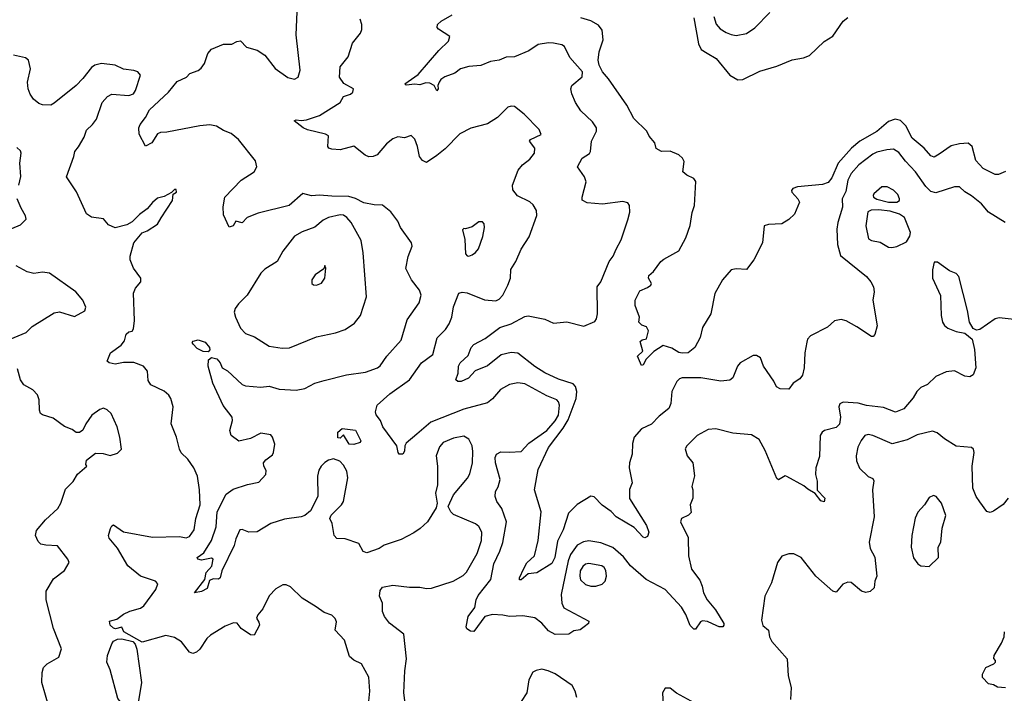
# Model space of a CAD drawing. Extents: x 2133489 to 2292442, y 756223 to 916462.
# Tile 32 of 256: x 2200911 to 2206729, y 803431 to 807414. Entities that reach past the tile are written whole.
import ezdxf

# ---------------------------------------------------------------- set-up
doc = ezdxf.new("R2010")
doc.units = 0

msp = doc.modelspace()

# ---------------------------------------------------------------- linework, layer by layer
at = {"layer": '0CON20XD'}
for points in [[(2203195.8, 803314.2), (2203180.8, 803435), (2203186.4, 803565), (2203196.4, 803635), (2203180.8, 803780.8), (2203096.1, 803846.1), (2203067.1, 803885), (2203055.7, 803915), (2203054.3, 803965), (2203037.5, 804005), (2203040.3, 804039.7), (2203055, 804060), (2203115, 804070.8), (2203215, 804059.2), (2203275, 804059.2), (2203315, 804050.8), (2203345, 804052.9), (2203472.5, 804095), (2203531.5, 804128.5), (2203551.9, 804148.1), (2203615, 804257.1), (2203640.4, 804335), (2203640.9, 804385), (2203625, 804418.6), (2203605, 804433.3), (2203475, 804488), (2203458, 804505), (2203443.8, 804535), (2203473.8, 804605), (2203557.5, 804702.5), (2203570.4, 804729.6), (2203586.3, 804795), (2203588.7, 804861.3), (2203583.9, 804895), (2203565, 804933.1), (2203535, 804950.9), (2203475, 804940.4), (2203414, 804915), (2203390.7, 804889.3), (2203372.9, 804835), (2203380, 804775), (2203379.2, 804665), (2203368, 804615), (2203378.8, 804555), (2203372.3, 804527.7), (2203320, 804445), (2203276.7, 804405), (2203239.2, 804380.8), (2203165, 804340), (2203065, 804306.7), (2203035, 804286.7), (2202963, 804263), (2202940.7, 804270.7), (2202915, 804316.7), (2202835, 804344.2), (2202785, 804346.7), (2202768.8, 804365), (2202757.5, 804435), (2202744.1, 804465.9), (2202751.2, 804485), (2202812, 804545), (2202824, 804565), (2202850, 804705), (2202844.6, 804745), (2202825, 804780.6), (2202803.4, 804803.4), (2202765, 804816.9), (2202735, 804809.2), (2202715, 804796.6), (2202692.3, 804775), (2202679.1, 804750.8), (2202670, 804715), (2202672.5, 804595), (2202628.9, 804511.1), (2202596.6, 804483.4), (2202575, 804474.2), (2202475, 804461.1), (2202395, 804435.4), (2202314.4, 804385.6), (2202265, 804384.2), (2202225, 804399.2), (2202211.4, 804398.6), (2202188.2, 804345), (2202179.1, 804305), (2202104.6, 804155), (2202095, 804113.8), (2202085, 804106.9), (2202055, 804107.5), (2202032.4, 804097.6), (2202018.3, 804051.7), (2201985, 804033.3), (2201943.3, 804025), (2202005.7, 804104.3), (2202013.8, 804145), (2202045.9, 804184.1), (2202054, 804224), (2202045, 804230), (2201985, 804219.6), (2201964.2, 804225), (2201960, 804235), (2201998.3, 804261.7), (2202045, 804335.5), (2202071.2, 804415), (2202077.6, 804505), (2202130.9, 804609.1), (2202171.6, 804638.4), (2202256.6, 804666.6), (2202325, 804679.4), (2202365.5, 804724.5), (2202368.1, 804748.1), (2202354.2, 804775), (2202352.5, 804795), (2202365, 804812), (2202405, 804842), (2202411.4, 804855), (2202418.1, 804905), (2202405.7, 804945.7), (2202395, 804958.8), (2202335, 804968.6), (2202275, 804937.5), (2202205, 804922.9), (2202160, 804955), (2202151.9, 804985), (2202168, 805045), (2202166, 805065), (2202113, 805133), (2202051.5, 805265), (2202024.4, 805365.6), (2202026.4, 805403.6), (2202045, 805416.7), (2202075, 805408), (2202095.7, 805385), (2202106.7, 805355), (2202138.1, 805338.1), (2202225, 805256.7), (2202245, 805248.9), (2202335, 805241.5), (2202385, 805247.5), (2202445, 805229.4), (2202545, 805223.1), (2202595, 805233.3), (2202655, 805265.7), (2202710.8, 805280.8), (2202842.5, 805315), (2202955, 805330.6), (2203025, 805355.7), (2203041.7, 805368.3), (2203080.8, 805425), (2203165, 805518.8), (2203200.2, 805639.8), (2203270.9, 805739.1), (2203282.5, 805785), (2203274, 805815), (2203226.9, 805875), (2203192.8, 805942.8), (2203206.6, 806013.4), (2203230, 806075), (2203226.2, 806095), (2203162, 806185), (2203145, 806222.5), (2203105, 806278.8), (2203055, 806318), (2203005, 806319.4), (2202945, 806330.4), (2202895, 806357.5), (2202855, 806369.6), (2202755, 806370.5), (2202683.3, 806376.7), (2202635, 806373.3), (2202585, 806386.2), (2202503.6, 806316.4), (2202320.2, 806269.8), (2202255.5, 806244.5), (2202225, 806213.3), (2202187.5, 806222.5), (2202172.5, 806195), (2202148.3, 806188.3), (2202115, 806260), (2202113, 806307), (2202124, 806365), (2202220, 806465), (2202295.6, 806514.4), (2202312, 806545), (2202305, 806580), (2202204, 806705), (2202160.2, 806740.2), (2202115, 806758.2), (2202074.7, 806784.7), (2202035, 806792.2), (2201975, 806786.1), (2201781.4, 806748.6), (2201743.7, 806746.3), (2201725, 806738.6), (2201691.2, 806685), (2201655, 806666.7), (2201617.7, 806737.7), (2201614.2, 806774.2), (2201622.5, 806795), (2201655, 806836.2), (2201678.9, 806881.1), (2201791.2, 806985), (2201841.4, 807048.6), (2201896.2, 807073.8), (2201916.2, 807095), (2201965, 807113.8), (2201983.1, 807126.9), (2202002.5, 807155), (2202023.1, 807215), (2202045, 807239.2), (2202115, 807269.2), (2202165, 807270), (2202195, 807285.8), (2202215, 807288.8), (2202251.4, 807251.4), (2202315, 807232.9), (2202360, 807205), (2202420, 807125), (2202495, 807072), (2202535, 807062), (2202556, 807075), (2202568.1, 807115), (2202544.4, 807325), (2202552.5, 807505)], [(2205583.3, 805545), (2205566.7, 805525), (2205562.3, 805507.7), (2205550.8, 805445), (2205546.5, 805355), (2205537, 805313), (2205520.2, 805289.8), (2205481.2, 805265), (2205455, 805229.2), (2205405, 805231.2), (2205382.5, 805242.5), (2205366.7, 805276.7), (2205305.7, 805365), (2205288, 805415), (2205265, 805429.2), (2205245, 805428), (2205168.8, 805385), (2205152.5, 805365), (2205125, 805296.7), (2205106.9, 805283.1), (2205055, 805277.8), (2204935, 805296.5), (2204825, 805296.5), (2204810, 805290), (2204794.5, 805275.5), (2204764.5, 805215.5), (2204758.5, 805145), (2204746.5, 805115), (2204689.3, 805070.7), (2204645, 805022.2), (2204585, 804996), (2204541.9, 804945), (2204531.2, 804908.8), (2204530, 804845), (2204514.6, 804795), (2204512.1, 804765), (2204530, 804675), (2204513.7, 804636.3), (2204513.8, 804583.8), (2204615, 804424), (2204628.9, 804385), (2204621.7, 804358.3), (2204605, 804350), (2204595, 804354), (2204542, 804412), (2204435.8, 804475), (2204405.4, 804505.4), (2204353.3, 804543.3), (2204305, 804593.8), (2204285, 804596.2), (2204205, 804547.1), (2204153.8, 804496.2), (2204121.5, 804398.5), (2204089.8, 804330.2), (2204073.6, 804235), (2204055, 804198.6), (2203966.2, 804143.8), (2203915, 804137.1), (2203875, 804101.9), (2203865, 804103.3), (2203863.9, 804115), (2203890.4, 804169.6), (2203907.4, 804202.6), (2203952.9, 804245), (2203974.6, 804335), (2203992.5, 804505), (2203952.5, 804635), (2203973.8, 804755), (2204035.3, 804885), (2204121.7, 804998.3), (2204151.2, 805048.8), (2204199.6, 805175), (2204203.2, 805215), (2204195.3, 805245.3), (2204181.5, 805261.5), (2204095, 805288.8), (2204015, 805326.9), (2203955, 805364), (2203855, 805442.3), (2203815, 805446.2), (2203757, 805433), (2203675, 805366.9), (2203602.4, 805337.6), (2203563.8, 805295), (2203520, 805275), (2203500, 805275), (2203487.5, 805285), (2203501.2, 805325), (2203503.8, 805365), (2203514.2, 805385), (2203560.6, 805429.4), (2203579.4, 805475), (2203595, 805494.3), (2203661.5, 805528.5), (2203747.5, 805595), (2203814.3, 805615.7), (2203895, 805658.5), (2203915, 805662.2), (2204015, 805642.5), (2204065, 805619.6), (2204145, 805627.9), (2204245, 805601.8), (2204309.6, 805630.4), (2204320, 805645), (2204325.5, 805674.5), (2204324.3, 805835), (2204345, 805864), (2204394.4, 805985), (2204417.1, 806015), (2204436.4, 806056.4), (2204465, 806112), (2204505, 806230.8), (2204515.7, 806275.7), (2204515.3, 806315.3), (2204505, 806330.8), (2204475, 806338.6), (2204355, 806322.9), (2204265, 806332), (2204235, 806347.5), (2204233.9, 806363.9), (2204259.2, 806455), (2204248, 806485), (2204208, 806545), (2204234, 806595), (2204277.1, 806622.9), (2204284.2, 806635), (2204290.6, 806695), (2204318.6, 806755), (2204319.2, 806775), (2204295, 806810), (2204227.5, 806875), (2204195.7, 806925), (2204174, 806975), (2204168, 807005), (2204174, 807025), (2204235, 807076.7), (2204236.9, 807105), (2204161.3, 807191.3), (2204130, 807255), (2204114.4, 807264.4), (2204064.5, 807275.5), (2204035, 807276.9), (2203975, 807267.1), (2203919.3, 807230.7), (2203835, 807193.8), (2203785, 807191.5), (2203745, 807173.8), (2203693.7, 807166.3), (2203635, 807143.3), (2203565, 807137.1), (2203515, 807123.8), (2203482.9, 807097.1), (2203423.5, 807076.5), (2203400.2, 807059.8), (2203389.4, 807045), (2203382, 807025), (2203383.3, 807005), (2203375, 806994), (2203359.2, 807025), (2203335, 807038.9), (2203310.2, 807039.8), (2203275, 807029.6), (2203245, 807032.5), (2203195, 807026.7), (2203186.7, 807035), (2203265, 807089.4), (2203387.9, 807232.1), (2203445, 807287.5), (2203452.5, 807315), (2203385, 807357.5), (2203377, 807367), (2203380, 807385), (2203401.2, 807405), (2203466.7, 807443.3)], [(2205012.4, 807432.4), (2205026.6, 807386.6), (2205050.7, 807360.7), (2205085, 807338.8), (2205115, 807325.5), (2205145, 807321.1), (2205205, 807331.4), (2205255.8, 807365), (2205344.5, 807455.5)], [(2206805, 805639.2), (2206699.5, 805650.5), (2206675, 805646), (2206585, 805583.3), (2206565, 805577.5), (2206545, 805587.5), (2206524, 805625), (2206512.5, 805695), (2206460, 805895), (2206445, 805913.3), (2206405, 805930), (2206335, 805980), (2206315, 805980), (2206304.1, 805935.9), (2206304, 805885), (2206352.9, 805782.9), (2206355.6, 805665), (2206364.2, 805625), (2206375.6, 805605.6), (2206395, 805590.8), (2206445, 805570.8), (2206495, 805560), (2206540, 805525), (2206553.9, 805463.9), (2206560.8, 805355), (2206546, 805315), (2206525, 805302.2), (2206495.6, 805305.6), (2206435, 805338.6), (2206385, 805332.9), (2206325, 805304.3), (2206275, 805257.5), (2206235, 805240), (2206211.4, 805215), (2206191.3, 805178.7), (2206135, 805113.8), (2206085.6, 805094.4), (2206015, 805120.4), (2205915, 805132.1), (2205865, 805146.1), (2205777.9, 805152.1), (2205756.9, 805143.1), (2205751.4, 805125), (2205760.9, 805065), (2205755, 805022.5), (2205735, 805003.3), (2205667.5, 804985), (2205653.3, 804975), (2205641.5, 804955), (2205637.7, 804832.3), (2205615.6, 804765), (2205613.6, 804725), (2205622.5, 804685), (2205623.1, 804633.1), (2205668.2, 804585), (2205665, 804563.1), (2205645, 804568.9), (2205611.9, 804611.9), (2205567.8, 804637.8), (2205545, 804658.8), (2205445, 804713.8), (2205433.3, 804716.7), (2205395, 804694), (2205385, 804702), (2205316.3, 804866.3), (2205281.3, 804931.3), (2205235, 804960), (2205125, 804969.1), (2205025, 804995.7), (2204979.5, 804990.5), (2204914.5, 804955.5), (2204853.3, 804895), (2204843.9, 804876.1), (2204855.8, 804835.8), (2204888, 804795), (2204897.7, 804717.7), (2204882, 804655), (2204888, 804635), (2204888, 804585), (2204873.8, 804545), (2204879.2, 804500.8), (2204862.5, 804485), (2204822.5, 804465), (2204816, 804445), (2204862, 804352), (2204862.1, 804245), (2204881.5, 804165), (2204929.7, 804099.7), (2204944.5, 804065), (2204951.5, 804025), (2204973.8, 803985), (2205023.1, 803925), (2205071.5, 803845), (2205072.7, 803835), (2205065, 803823.6), (2205045, 803823.9), (2205031.3, 803831.3), (2204975, 803856.2), (2204945, 803860.6), (2204934.2, 803855), (2204905, 803810), (2204895, 803810), (2204873.1, 803833.1), (2204847, 803897), (2204821.3, 803941.3), (2204725, 804046.2), (2204613.1, 804105), (2204521.1, 804185), (2204478.7, 804238.7), (2204415, 804292.9), (2204345, 804320.5), (2204275, 804333.3), (2204242.9, 804327.1), (2204205, 804306.6), (2204165, 804251.2), (2204152.2, 804215), (2204109.8, 804015), (2204115.4, 803965), (2204127.1, 803937.1), (2204275, 803857.5), (2204272.5, 803845), (2204245.6, 803824.4), (2204223.6, 803806.4), (2204185, 803800), (2204155, 803781.5), (2204075, 803780), (2204035, 803800.6), (2203996.4, 803846.4), (2203955, 803877.8), (2203885, 803890.4), (2203805.4, 803885.4), (2203765, 803894.5), (2203705, 803896.9), (2203660, 803885), (2203595, 803796.2), (2203575, 803799.2), (2203553.1, 803813.1), (2203549.2, 803825), (2203561.9, 803885), (2203600.3, 803939.7), (2203608.9, 803985), (2203620.2, 804009.8), (2203695, 804104.2), (2203713.6, 804196.3), (2203748.8, 804271.2), (2203766, 804324), (2203787.3, 804445), (2203759.5, 804525), (2203731.1, 804565), (2203720, 804595), (2203721.9, 804625), (2203737.9, 804652.1), (2203750.6, 804695), (2203721.9, 804795), (2203720.6, 804825), (2203729.2, 804845), (2203755, 804860), (2203805, 804856.4), (2203875, 804861.2), (2203919.7, 804910.3), (2204025.7, 804985), (2204075, 805042.6), (2204094.1, 805075), (2204100.8, 805135), (2204095.8, 805155), (2204085, 805167.2), (2204025, 805189.4), (2203895, 805260.8), (2203855, 805266.4), (2203805, 805257.1), (2203752.4, 805227.6), (2203705, 805173.1), (2203675, 805148.9), (2203535, 805112.2), (2203341.4, 805035), (2203257.1, 804962.9), (2203195, 804911.1), (2203187.3, 804895), (2203185, 804863.8), (2203175, 804845.5), (2203154, 804845), (2203146.7, 804855), (2203138.9, 804895), (2203057.5, 805007.5), (2203043.1, 805045), (2203018.3, 805078.3), (2203012.5, 805095), (2203023.3, 805135), (2203097.9, 805202.1), (2203215, 805284.5), (2203284.8, 805385.2), (2203351.5, 805435), (2203377.5, 805532.5), (2203427.7, 805582.3), (2203448.8, 805615), (2203464.6, 805655), (2203473.7, 805716.3), (2203505, 805796.7), (2203525, 805803.8), (2203555, 805800), (2203657.7, 805757.7), (2203725, 805752), (2203745, 805761.2), (2203765.8, 805785), (2203795, 805843.8), (2203810.5, 805885), (2203812.7, 805937.3), (2203842.5, 805985), (2203875, 806057.5), (2203920.7, 806129.3), (2203966.1, 806256.1), (2203965.8, 806285.8), (2203945, 806320), (2203925, 806336.2), (2203852.3, 806372.3), (2203825, 806407.5), (2203822.5, 806435), (2203856, 806525), (2203881.2, 806555), (2203925, 806590), (2203952.5, 806625), (2203954.2, 806655), (2203923.6, 806696.4), (2203930, 806705), (2203993.3, 806735), (2203981.2, 806765), (2203892.5, 806855), (2203835, 806900), (2203815, 806903.3), (2203795, 806896.2), (2203734.1, 806835.9), (2203675, 806798.8), (2203577.7, 806772.3), (2203511.8, 806738.2), (2203425, 806650), (2203375, 806610.8), (2203315, 806570), (2203291.2, 806581.2), (2203273.8, 806605), (2203262, 806665), (2203245, 806707.5), (2203225, 806728.8), (2203185, 806715.8), (2203145, 806722), (2203115, 806709.2), (2203079.3, 806680.7), (2203023.8, 806615), (2203000, 806605), (2202975, 806604), (2202952.3, 806612.3), (2202885, 806666.2), (2202805, 806644), (2202755, 806648), (2202737.5, 806655), (2202731.2, 806665), (2202735, 806727.5), (2202717.1, 806737.1), (2202612.3, 806762.3), (2202585.8, 806775), (2202533.3, 806815), (2202545, 806822.5), (2202575, 806817.8), (2202605, 806822.3), (2202683.1, 806846.9), (2202803.8, 806925), (2202825, 806960.8), (2202865, 806972.9), (2202878.8, 806985), (2202882.5, 807005), (2202826.3, 807036.3), (2202801.1, 807075), (2202804.3, 807135), (2202851.8, 807195), (2202877.3, 807275), (2202924.2, 807335), (2202932, 807355), (2202932.5, 807385), (2202923.3, 807416.7)], [(2206737, 806517), (2206695, 806498.9), (2206675, 806498.9), (2206605, 806533.6), (2206561.8, 806581.8), (2206538.4, 806665), (2206515, 806684.6), (2206465, 806680.9), (2206415, 806667.7), (2206345, 806618.2), (2206315, 806601.5), (2206295, 806609.5), (2206255.2, 806655.2), (2206183.9, 806713.9), (2206146.9, 806786.9), (2206115, 806817.3), (2206085, 806825.6), (2206045, 806811.1), (2205976.1, 806753.8), (2205875, 806696.4), (2205825.2, 806655), (2205747.4, 806565), (2205710.6, 806479.4), (2205688, 806452), (2205655, 806439.7), (2205507.5, 806425), (2205478.8, 806415), (2205472, 806405), (2205474, 806395), (2205510, 806355), (2205518.8, 806335), (2205488.8, 806265), (2205455, 806232.5), (2205415, 806207.5), (2205335, 806202.5), (2205310, 806195), (2205300, 806095), (2205248.2, 805995), (2205205, 805936.9), (2205145, 805941.8), (2205115, 805935.5), (2205064, 805875), (2205018, 805795), (2204994.3, 805675), (2204946.4, 805593.6), (2204932.2, 805535), (2204900.8, 805475), (2204861.2, 805445), (2204825, 805442.2), (2204805, 805445.4), (2204765, 805471.5), (2204713, 805487), (2204658.2, 805451.8), (2204612.9, 805407.1), (2204595, 805372.5), (2204585, 805370), (2204562.5, 805425), (2204592.5, 805455), (2204578.3, 805511.7), (2204588.3, 805521.7), (2204615, 805527.5), (2204626.7, 805575), (2204615, 805597.5), (2204587.5, 805607.5), (2204570, 805625), (2204573.3, 805655), (2204547.5, 805725), (2204548.2, 805755), (2204575, 805810), (2204620.3, 805829.7), (2204640, 805845), (2204643.8, 805855), (2204626.7, 805885), (2204629.3, 805900.7), (2204656.7, 805925), (2204700, 805985), (2204717.5, 805997.5), (2204805, 806047.5), (2204847.7, 806125), (2204872.2, 806197.8), (2204885.4, 806275), (2204899.2, 806315), (2204906.6, 806456.6), (2204895, 806474.3), (2204854, 806495), (2204830, 806515), (2204836.7, 806575), (2204827.5, 806595), (2204805.8, 806615.8), (2204755, 806636), (2204703.9, 806633.9), (2204671.7, 806651.7), (2204663.3, 806685), (2204630, 806725), (2204616.2, 806755), (2204539.3, 806829.3), (2204499.2, 806909.2), (2204390.5, 807065), (2204355.4, 807105), (2204335.3, 807145), (2204329.2, 807175), (2204335.4, 807224.6), (2204358.9, 807295), (2204352.2, 807352.2), (2204331.5, 807381.5), (2204285, 807408), (2204227.5, 807425)], [(2204894.7, 807424.7), (2204921.3, 807271.3), (2204938.5, 807238.5), (2204974.2, 807215.8), (2205026.7, 807185), (2205106.7, 807086.7), (2205155, 807058.5), (2205185, 807060.5), (2205285, 807109.5), (2205385, 807139.4), (2205475, 807177.1), (2205541.7, 807188.3), (2205577.6, 807202.4), (2205664.5, 807285.5), (2205715, 807316), (2205776, 807405), (2205805, 807426.9)], [(2201854.4, 804875), (2201836.7, 804945), (2201805.6, 805025), (2201818.1, 805125), (2201804.2, 805175), (2201792, 805195), (2201765, 805218.6), (2201685, 805256.2), (2201670.9, 805280.9), (2201666.4, 805336.4), (2201642.5, 805365), (2201585, 805386.8), (2201525, 805387.3), (2201475, 805378.1), (2201440, 805385), (2201428.1, 805395), (2201448.5, 805445), (2201509.8, 805490.2), (2201530.8, 805515), (2201539.2, 805555), (2201555, 805568.6), (2201575, 805573.3), (2201584.2, 805585.8), (2201589.4, 805635), (2201582.7, 805797.3), (2201595, 805827.5), (2201626.7, 805865), (2201626.7, 805885), (2201584.3, 805945), (2201564.3, 805995), (2201563.1, 806015), (2201585.5, 806094.5), (2201635, 806153.8), (2201665, 806166), (2201726.2, 806205), (2201747, 806243), (2201813.3, 806345), (2201818.3, 806381.7), (2201836.7, 806395), (2201835, 806410), (2201825, 806410), (2201808.3, 806391.7), (2201765, 806368), (2201725, 806358.8), (2201695, 806333.8), (2201665, 806296.2), (2201618.7, 806261.3), (2201575, 806218), (2201545, 806201.4), (2201475, 806182.5), (2201435, 806201.2), (2201405.9, 806235.9), (2201335, 806246.9), (2201306.4, 806266.4), (2201246.5, 806396.5), (2201186.7, 806485), (2201231.2, 806605), (2201236, 806635), (2201258.3, 806661.7), (2201291.2, 806718.8), (2201305, 806761.2), (2201342, 806795), (2201364.2, 806825.8), (2201397.5, 806925), (2201429.7, 806960.3), (2201455, 806974.2), (2201556.1, 806966.1), (2201583.8, 806975), (2201594.4, 806995.6), (2201624.6, 807085), (2201610, 807105), (2201585, 807114.2), (2201525, 807121.1), (2201475, 807145.4), (2201395, 807155.4), (2201355.6, 807144.4), (2201335, 807132), (2201284.3, 807065.7), (2201243.8, 807025), (2201115, 806920), (2201095, 806908.8), (2201045, 806910.8), (2201025, 806918), (2200993.3, 806943.3), (2200973.1, 806973.1), (2200961.1, 807005), (2200958.1, 807045), (2200974.2, 807124.2), (2200963.3, 807175), (2200945, 807188), (2200875, 807204.2)], [(2200905.4, 806435), (2200917.3, 806487.3), (2200911.1, 806565), (2200919.5, 806625), (2200915, 806638), (2200895, 806658.6)], [(2206733.3, 806215), (2206635.3, 806275.3), (2206594.2, 806325), (2206535, 806373.3), (2206495.5, 806395.5), (2206465, 806426.2), (2206435, 806425.8), (2206325, 806390.6), (2206295, 806398.1), (2206265, 806428.6), (2206204.4, 806515), (2206145, 806577.1), (2206105, 806629.5), (2206075, 806648.2), (2206035, 806645.4), (2205975, 806630), (2205951.9, 806618.1), (2205870, 806555), (2205823.8, 806505), (2205803.7, 806465), (2205791.9, 806398.1), (2205770.8, 806355), (2205773.4, 806305), (2205744.5, 806215), (2205739.1, 806175), (2205742.5, 806085), (2205760.6, 806020.6), (2205914, 805895), (2205941.2, 805865), (2205956, 805835), (2205959.2, 805805), (2205952.9, 805755), (2205978.8, 805605), (2205965, 805552.5), (2205955, 805540), (2205945, 805540), (2205858.6, 805598.6), (2205795, 805634), (2205765, 805642), (2205725, 805633.3), (2205684.1, 805595.9), (2205583.3, 805545)], [(2206095, 806334.3), (2206108.9, 806345), (2206110.5, 806355), (2206100.2, 806380.2), (2206075, 806405.6), (2206036.3, 806426.3), (2206004.7, 806425.3), (2205958.6, 806385), (2205954.4, 806375), (2205955.6, 806365), (2205975, 806352.5), (2206045, 806334.5), (2206095, 806334.3)], [(2200865, 806180), (2200915, 806201.2), (2200948.8, 806235), (2200946.2, 806255), (2200919.4, 806299.4), (2200896.4, 806355)], [(2206065, 806066.7), (2206095, 806072.2), (2206150.3, 806099.7), (2206171.2, 806135), (2206174, 806155), (2206139.1, 806245), (2206110.6, 806265), (2206055, 806281.6), (2205985, 806290.5), (2205942.7, 806287.3), (2205922.4, 806277.6), (2205910.9, 806195), (2205927.6, 806117.6), (2205945, 806108.1), (2205995, 806099.1), (2206045, 806070), (2206065, 806066.7)], [(2202461.3, 805471.3), (2202505, 805474.4), (2202665, 805538.1), (2202777.9, 805562.1), (2202835, 805582.5), (2202889.3, 805620.7), (2202925.5, 805664.5), (2202960, 805775), (2202941.2, 806035), (2202928.6, 806108.6), (2202869.6, 806215), (2202845, 806245.4), (2202825, 806257.5), (2202805, 806260.7), (2202736.2, 806245), (2202705, 806228.5), (2202655, 806187.9), (2202579.9, 806160.1), (2202534.3, 806135), (2202465, 806046), (2202432.5, 805985), (2202360, 805940), (2202335.6, 805915), (2202255, 805786), (2202204, 805735), (2202184.3, 805705.7), (2202179.2, 805685), (2202185.8, 805655), (2202215, 805591.2), (2202245, 805559.2), (2202299.3, 805539.3), (2202385, 805484.2), (2202461.3, 805471.3)], [(2203565, 806015.7), (2203585, 806024.4), (2203605, 806037.5), (2203621.3, 806058.7), (2203647, 806133), (2203657.3, 806185), (2203655, 806206.7), (2203645, 806219.2), (2203625, 806218.1), (2203585, 806190), (2203545, 806177.5), (2203535, 806180), (2203528.3, 806171.7), (2203542, 806115), (2203545, 806030), (2203555, 806017.5), (2203565, 806015.7)], [(2200854.2, 805525), (2200950, 805565), (2200985, 805600), (2201115, 805681.2), (2201145.9, 805685.9), (2201235, 805658.8), (2201295, 805692.5), (2201301.2, 805715), (2201285, 805756.7), (2201243.3, 805805), (2201086.2, 805915), (2201045, 805921.9), (2200995, 805913.1), (2200955, 805922.9), (2200889.7, 805959.7)], [(2202665, 805843.8), (2202695, 805856.7), (2202713.8, 805885), (2202720, 805945), (2202715, 805960), (2202708.3, 805941.7), (2202656.7, 805905), (2202636.7, 805875), (2202637.5, 805855), (2202646.4, 805846.4), (2202665, 805843.8)], [(2202025, 805451.2), (2201995, 805453.1), (2201960.6, 805470.6), (2201935.7, 805495), (2201930.8, 805505), (2201935.7, 805514.3), (2201965, 805520.8), (2202006.5, 805506.5), (2202033.5, 805475), (2202035, 805462.5), (2202025, 805451.2)], [(2201084.4, 803345), (2201042.5, 803495), (2201043.3, 803555), (2201052.5, 803585), (2201074.2, 803605.8), (2201142.5, 803645), (2201158, 803695), (2201110.5, 803815), (2201068.2, 803985), (2201066.9, 804035), (2201111.2, 804108.8), (2201175, 804156.7), (2201203.3, 804205), (2201196, 804225), (2201135, 804303.3), (2201065, 804306.7), (2201035, 804312.5), (2201019.3, 804329.3), (2201004.1, 804364.1), (2201011.2, 804395), (2201063.1, 804456.9), (2201136.5, 804525), (2201153.5, 804555), (2201182.5, 804637.5), (2201226.9, 804683.1), (2201252.1, 804727.9), (2201307.5, 804775), (2201302.5, 804785), (2201305, 804810), (2201358.3, 804851.7), (2201405, 804850), (2201445, 804836.7), (2201488.8, 804851.2), (2201512.5, 804875), (2201502.5, 804945), (2201487.6, 805007.6), (2201451.2, 805085), (2201428.3, 805108.3), (2201406.4, 805116.4), (2201385, 805110), (2201336.7, 805075), (2201301.2, 805025), (2201283.6, 804986.4), (2201265, 804972.5), (2201245, 804973.3), (2201220.7, 804990.7), (2201175, 805009.2), (2201107.9, 805057.9), (2201045, 805077.5), (2201034.2, 805085), (2201027.5, 805105), (2201026.8, 805166.8), (2201016.6, 805196.6), (2200988, 805225), (2200935, 805254.4), (2200915.6, 805285), (2200898.9, 805348.9)], [(2202885, 804903.3), (2202857.5, 804905), (2202825, 804960), (2202805, 804940), (2202791.7, 804941.7), (2202790, 804975), (2202817, 804997), (2202895, 804987.5), (2202926.7, 804925), (2202922.5, 804915), (2202885, 804903.3)], [(2206751.2, 804585), (2206721.7, 804548.3), (2206665, 804509.2), (2206645, 804500.8), (2206625, 804506.2), (2206584.3, 804564.3), (2206562, 804595), (2206543.1, 804645), (2206538.5, 804775), (2206552, 804855), (2206546.7, 804875), (2206535, 804883.8), (2206445, 804893.3), (2206375, 804935.6), (2206331.7, 804971.7), (2206305, 804981.9), (2206215, 804960.6), (2206155, 804929.5), (2206066.8, 804906.8), (2205952.5, 804955), (2205925, 804960.8), (2205905, 804956.2), (2205883, 804927), (2205864.2, 804885.8), (2205854.4, 804835), (2205855.6, 804805), (2205872.6, 804762.6), (2205925, 804713.8), (2205951.7, 804701.7), (2205957.7, 804687.7), (2205951.2, 804635), (2205961.1, 804475), (2205930, 804325), (2205937, 804287), (2205964, 804236)], [(2202974.6, 803385), (2202980.4, 803445), (2202975, 803526.7), (2202930, 803605), (2202885, 803627.5), (2202859.7, 803649.7), (2202830.8, 803745), (2202776, 803805), (2202784, 803855), (2202774.3, 803874.3), (2202755, 803893.8), (2202710, 803910), (2202662.1, 803942.1), (2202580, 803995), (2202510.5, 804060.5), (2202485, 804073.8), (2202465, 804073.3), (2202425, 804050), (2202385, 804007.5), (2202348.3, 803931.7), (2202318.8, 803895), (2202311.2, 803875), (2202325, 803852.5), (2202327.5, 803835), (2202297.5, 803775), (2202275, 803777.5), (2202220, 803815), (2202195.8, 803845.8), (2202175, 803848), (2202125, 803828), (2202038.8, 803775), (2202016.2, 803755), (2201975, 803693.3), (2201955.8, 803674.2), (2201935, 803666.2), (2201914.4, 803674.4), (2201868, 803735), (2201825, 803761.4), (2201775, 803772.5), (2201635, 803734.5), (2201526, 803795), (2201515, 803822.5), (2201477.7, 803812.3), (2201465, 803816.2), (2201446.2, 803835), (2201442.5, 803857.5), (2201485, 803870), (2201525, 803900), (2201562.5, 803917.5), (2201625, 803934.4), (2201645, 803948.6), (2201715.5, 804045), (2201728.1, 804078.1), (2201713.3, 804095), (2201625, 804123.5), (2201550, 804185), (2201488.8, 804288.8), (2201438.8, 804348.8), (2201435.8, 804365), (2201447.1, 804405), (2201455, 804421.2), (2201465, 804427.1), (2201525, 804386.7), (2201695, 804355.6), (2201855, 804357.8), (2201895, 804351.5), (2201915, 804359.2), (2201941.7, 804398.3), (2201951.2, 804465), (2201978.2, 804545), (2201973.6, 804635), (2201960.9, 804715), (2201939.5, 804765), (2201905, 804815.7), (2201865, 804852.9), (2201854.4, 804875)], [(2206285, 804182), (2206341.2, 804235), (2206338.8, 804295), (2206354.3, 804325), (2206361.7, 804408.3), (2206383.2, 804483.2), (2206358.6, 804555), (2206325.7, 804595.7), (2206311.7, 804601.7), (2206285, 804590), (2206257.5, 804545), (2206217.6, 804502.4), (2206202.4, 804467.6), (2206182.9, 804365), (2206179.5, 804295), (2206192.3, 804232.3), (2206217.9, 804197.9), (2206235, 804186), (2206285, 804182)], [(2205964, 804236), (2205976.2, 804125), (2205963.3, 804095), (2205960, 804055), (2205936.1, 804033.9), (2205911.7, 804028.3), (2205885, 804036), (2205825, 804085.8), (2205805, 804088.8), (2205775, 804076.7), (2205735, 804030), (2205715, 804035.8), (2205616, 804125), (2205528.8, 804235), (2205485, 804256.2), (2205455, 804256.7), (2205415, 804242.5), (2205388.8, 804205), (2205352.5, 804085), (2205314.2, 804005), (2205293.9, 803863.9), (2205301.7, 803831.7), (2205336.7, 803805), (2205342.5, 803765), (2205355, 803737.5), (2205446.7, 803635), (2205451.1, 803535), (2205468.9, 803465), (2205466.5, 803395)], [(2204315, 804064), (2204353.3, 804076.7), (2204371.5, 804095), (2204379.2, 804125), (2204375, 804158), (2204365, 804175.7), (2204350, 804185), (2204275, 804198.5), (2204255, 804195.4), (2204238, 804182), (2204223.4, 804155), (2204220, 804125), (2204225, 804102), (2204254, 804074), (2204285, 804064), (2204315, 804064)], [(2206737, 803463), (2206688, 803468), (2206665, 803482.5), (2206635, 803487.5), (2206600, 803525), (2206601.2, 803545), (2206620, 803585), (2206667.5, 803605), (2206677.5, 803615), (2206677.5, 803625), (2206667, 803637), (2206668.8, 803655), (2206712.7, 803727.3), (2206728, 803765), (2206731.2, 803795)], [(2201565, 803326), (2201544.2, 803334.2), (2201491.5, 803401.5), (2201445, 803570), (2201425.6, 803615), (2201430.4, 803655), (2201455, 803724.2), (2201465, 803738.9), (2201488, 803752), (2201515, 803752.8), (2201578.8, 803738.8), (2201592.8, 803722.8), (2201602.6, 803692.6), (2201631.2, 803495), (2201610.9, 803375), (2201585, 803333.8), (2201565, 803326)], [(2204204.1, 803405.9), (2204194.3, 803445), (2204175, 803478), (2204075, 803546.9), (2204034.4, 803564.4), (2203995.9, 803574.1), (2203962.7, 803567.3), (2203944.1, 803555.9), (2203919.5, 803510.5), (2203908, 803435), (2203875, 803383.3)], [(2204921.7, 803361.7), (2204793, 803433), (2204755, 803461.2), (2204725, 803462.5), (2204708.8, 803435), (2204716.5, 803285)]]:
    msp.add_lwpolyline(points, dxfattribs=at)

doc.saveas('drawing.dxf')
